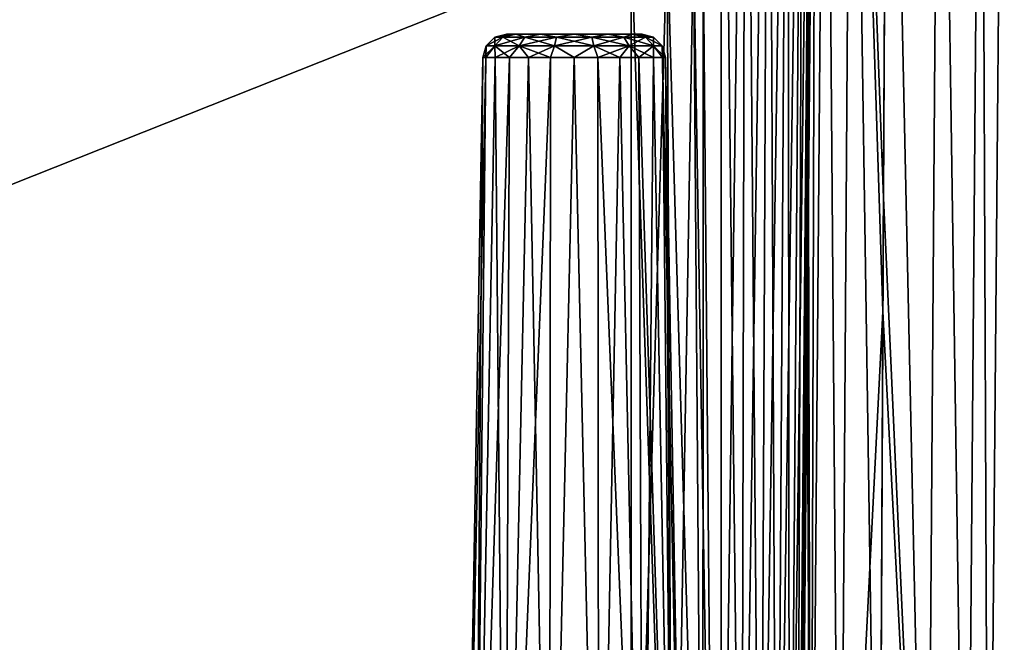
# Model space of a CAD drawing. Header units: millimetres. Extents: x -52 to 52, y -38 to 18.
# Tile 110 of 126: x 19 to 40, y -17 to -4. Entities that reach past the tile are written whole.
import ezdxf

# ---------------------------------------------------------------- set-up
doc = ezdxf.new("R2010")
doc.units = ezdxf.units.MM
doc.header["$LTSCALE"] = 65.185185
for name, color, linetype in [('108', 7, 'CONTINUOUS'), ('109', 7, 'CONTINUOUS'), ('110', 7, 'CONTINUOUS'), ('111', 7, 'CONTINUOUS'), ('112', 7, 'CONTINUOUS'), ('164', 7, 'CONTINUOUS'), ('165', 7, 'CONTINUOUS'), ('166', 7, 'CONTINUOUS'), ('167', 7, 'CONTINUOUS'), ('33', 7, 'CONTINUOUS'), ('34', 7, 'CONTINUOUS'), ('45', 7, 'CONTINUOUS'), ('46', 7, 'CONTINUOUS'), ('47', 7, 'CONTINUOUS'), ('48', 7, 'CONTINUOUS'), ('5', 7, 'CONTINUOUS'), ('6', 7, 'CONTINUOUS'), ('7', 7, 'CONTINUOUS'), ('8', 7, 'CONTINUOUS'), ('9', 7, 'CONTINUOUS')]:
    doc.layers.add(name, color=color, linetype=linetype)

msp = doc.modelspace()

# ---------------------------------------------------------------- linework, layer by layer
at = {"layer": '108', "linetype": 'Continuous'}
for points in [[(-32.125, -27.5, -22.348), (32.125, -27.5, -22.348), (-32.125, -2, -22.125), (-32.125, -27.5, -22.348)], [(32.125, -27.5, -22.348), (32.125, -2, -22.125), (-32.125, -2, -22.125), (32.125, -27.5, -22.348)]]:
    msp.add_3dface(points, dxfattribs=at)
at = {"layer": '109', "linetype": 'Continuous'}
for points in [[(32.125, -2, -22.125), (32.986, -27.5, -22.117), (32.875, -2, -21.924), (32.125, -2, -22.125)], [(32.125, -27.5, -22.348), (32.986, -27.5, -22.117), (32.125, -2, -22.125), (32.125, -27.5, -22.348)], [(32.986, -27.5, -22.117), (33.617, -27.5, -21.486), (32.875, -2, -21.924), (32.986, -27.5, -22.117)], [(33.617, -27.5, -21.486), (33.424, -2, -21.375), (32.875, -2, -21.924), (33.617, -27.5, -21.486)], [(33.617, -27.5, -21.486), (33.848, -27.5, -20.625), (33.424, -2, -21.375), (33.617, -27.5, -21.486)], [(33.848, -27.5, -20.625), (33.625, -2, -20.625), (33.424, -2, -21.375), (33.848, -27.5, -20.625)]]:
    msp.add_3dface(points, dxfattribs=at)
at = {"layer": '110', "linetype": 'Continuous'}
for points in [[(33.848, -27.5, -20.625), (33.848, -27.5, 20.625), (33.625, -2, -20.625), (33.848, -27.5, -20.625)], [(33.848, -27.5, 20.625), (33.625, -2, 20.625), (33.625, -2, -20.625), (33.848, -27.5, 20.625)]]:
    msp.add_3dface(points, dxfattribs=at)
at = {"layer": '111', "linetype": 'Continuous'}
for points in [[(32.125, -27.5, 22.348), (32.125, -2, 22.125), (32.875, -2, 21.924), (32.125, -27.5, 22.348)], [(32.986, -27.5, 22.117), (32.125, -27.5, 22.348), (32.875, -2, 21.924), (32.986, -27.5, 22.117)], [(32.986, -27.5, 22.117), (32.875, -2, 21.924), (33.424, -2, 21.375), (32.986, -27.5, 22.117)], [(33.617, -27.5, 21.486), (32.986, -27.5, 22.117), (33.424, -2, 21.375), (33.617, -27.5, 21.486)], [(33.617, -27.5, 21.486), (33.424, -2, 21.375), (33.625, -2, 20.625), (33.617, -27.5, 21.486)], [(33.848, -27.5, 20.625), (33.617, -27.5, 21.486), (33.625, -2, 20.625), (33.848, -27.5, 20.625)]]:
    msp.add_3dface(points, dxfattribs=at)
at = {"layer": '112', "linetype": 'Continuous'}
for points in [[(-32.125, -27.5, 22.348), (-32.125, -2, 22.125), (32.125, -2, 22.125), (-32.125, -27.5, 22.348)], [(32.125, -27.5, 22.348), (-32.125, -27.5, 22.348), (32.125, -2, 22.125), (32.125, -27.5, 22.348)]]:
    msp.add_3dface(points, dxfattribs=at)
at = {"layer": '164', "linetype": 'Continuous'}
for points in [[(28.853, -27.5, 18.432), (28.624, -27.5, 19.434), (29.091, -4.491, 18.94), (28.853, -27.5, 18.432)], [(29.091, -4.491, 18.94), (28.624, -27.5, 19.434), (29.026, -4.491, 19.434), (29.091, -4.491, 18.94)], [(29.585, -4.491, 18.085), (28.853, -27.5, 18.432), (29.282, -4.491, 18.48), (29.585, -4.491, 18.085)], [(29.282, -4.491, 18.48), (28.853, -27.5, 18.432), (29.091, -4.491, 18.94), (29.282, -4.491, 18.48)], [(29.494, -27.5, 17.628), (28.853, -27.5, 18.432), (29.585, -4.491, 18.085), (29.494, -27.5, 17.628)], [(29.98, -4.491, 17.782), (29.494, -27.5, 17.628), (29.585, -4.491, 18.085), (29.98, -4.491, 17.782)], [(30.42, -27.5, 17.182), (29.494, -27.5, 17.628), (30.44, -4.491, 17.591), (30.42, -27.5, 17.182)], [(30.44, -4.491, 17.591), (29.494, -27.5, 17.628), (29.98, -4.491, 17.782), (30.44, -4.491, 17.591)], [(31.448, -27.5, 17.182), (30.42, -27.5, 17.182), (30.934, -4.491, 17.526), (31.448, -27.5, 17.182)], [(30.934, -4.491, 17.526), (30.42, -27.5, 17.182), (30.44, -4.491, 17.591), (30.934, -4.491, 17.526)], [(31.428, -4.491, 17.591), (31.448, -27.5, 17.182), (30.934, -4.491, 17.526), (31.428, -4.491, 17.591)], [(31.889, -4.491, 17.782), (31.448, -27.5, 17.182), (31.428, -4.491, 17.591), (31.889, -4.491, 17.782)], [(32.375, -27.5, 17.628), (31.448, -27.5, 17.182), (31.889, -4.491, 17.782), (32.375, -27.5, 17.628)], [(32.284, -4.491, 18.085), (32.375, -27.5, 17.628), (31.889, -4.491, 17.782), (32.284, -4.491, 18.085)], [(32.587, -4.491, 18.48), (32.375, -27.5, 17.628), (32.284, -4.491, 18.085), (32.587, -4.491, 18.48)], [(33.016, -27.5, 18.432), (32.375, -27.5, 17.628), (32.587, -4.491, 18.48), (33.016, -27.5, 18.432)], [(32.778, -4.491, 18.94), (33.016, -27.5, 18.432), (32.587, -4.491, 18.48), (32.778, -4.491, 18.94)], [(32.843, -4.491, 19.434), (33.016, -27.5, 18.432), (32.778, -4.491, 18.94), (32.843, -4.491, 19.434)], [(33.245, -27.5, 19.434), (33.016, -27.5, 18.432), (32.843, -4.491, 19.434), (33.245, -27.5, 19.434)]]:
    msp.add_3dface(points, dxfattribs=at)
at = {"layer": '165', "linetype": 'Continuous'}
for points in [[(28.624, -27.5, 19.434), (28.853, -27.5, 20.437), (29.026, -4.491, 19.434), (28.624, -27.5, 19.434)], [(28.853, -27.5, 20.437), (29.494, -27.5, 21.241), (29.282, -4.491, 20.389), (28.853, -27.5, 20.437)], [(29.026, -4.491, 19.434), (28.853, -27.5, 20.437), (29.091, -4.491, 19.928), (29.026, -4.491, 19.434)], [(29.091, -4.491, 19.928), (28.853, -27.5, 20.437), (29.282, -4.491, 20.389), (29.091, -4.491, 19.928)], [(29.282, -4.491, 20.389), (29.494, -27.5, 21.241), (29.585, -4.491, 20.784), (29.282, -4.491, 20.389)], [(29.585, -4.491, 20.784), (29.494, -27.5, 21.241), (29.98, -4.491, 21.087), (29.585, -4.491, 20.784)], [(29.494, -27.5, 21.241), (30.42, -27.5, 21.687), (29.98, -4.491, 21.087), (29.494, -27.5, 21.241)], [(29.98, -4.491, 21.087), (30.42, -27.5, 21.687), (30.44, -4.491, 21.278), (29.98, -4.491, 21.087)], [(30.44, -4.491, 21.278), (30.42, -27.5, 21.687), (30.934, -4.491, 21.343), (30.44, -4.491, 21.278)], [(30.42, -27.5, 21.687), (31.448, -27.5, 21.687), (30.934, -4.491, 21.343), (30.42, -27.5, 21.687)], [(30.934, -4.491, 21.343), (31.448, -27.5, 21.687), (31.428, -4.491, 21.278), (30.934, -4.491, 21.343)], [(31.448, -27.5, 21.687), (32.375, -27.5, 21.241), (31.428, -4.491, 21.278), (31.448, -27.5, 21.687)], [(31.428, -4.491, 21.278), (32.375, -27.5, 21.241), (31.889, -4.491, 21.087), (31.428, -4.491, 21.278)], [(31.889, -4.491, 21.087), (32.375, -27.5, 21.241), (32.284, -4.491, 20.784), (31.889, -4.491, 21.087)], [(32.375, -27.5, 21.241), (33.016, -27.5, 20.437), (32.284, -4.491, 20.784), (32.375, -27.5, 21.241)], [(32.284, -4.491, 20.784), (33.016, -27.5, 20.437), (32.587, -4.491, 20.389), (32.284, -4.491, 20.784)], [(32.587, -4.491, 20.389), (33.016, -27.5, 20.437), (32.778, -4.491, 19.928), (32.587, -4.491, 20.389)], [(33.245, -27.5, 19.434), (32.843, -4.491, 19.434), (32.778, -4.491, 19.928), (33.245, -27.5, 19.434)], [(33.016, -27.5, 20.437), (33.245, -27.5, 19.434), (32.778, -4.491, 19.928), (33.016, -27.5, 20.437)]]:
    msp.add_3dface(points, dxfattribs=at)
at = {"layer": '166', "linetype": 'Continuous'}
for points in [[(29.096, -4.245, 19.434), (29.443, -4.065, 18.716), (29.278, -4.245, 18.637), (29.096, -4.245, 19.434)], [(29.279, -4.065, 19.434), (29.443, -4.065, 18.716), (29.096, -4.245, 19.434), (29.279, -4.065, 19.434)], [(29.278, -4.245, 18.637), (29.902, -4.065, 18.14), (29.788, -4.245, 17.997), (29.278, -4.245, 18.637)], [(29.443, -4.065, 18.716), (29.902, -4.065, 18.14), (29.278, -4.245, 18.637), (29.443, -4.065, 18.716)], [(29.526, -4, 19.434), (29.714, -4, 18.73), (29.279, -4.065, 19.434), (29.526, -4, 19.434)], [(29.279, -4.065, 19.434), (29.714, -4, 18.73), (29.443, -4.065, 18.716), (29.279, -4.065, 19.434)], [(29.443, -4.065, 18.716), (29.714, -4, 18.73), (29.902, -4.065, 18.14), (29.443, -4.065, 18.716)], [(29.714, -4, 18.73), (30.23, -4, 18.215), (29.902, -4.065, 18.14), (29.714, -4, 18.73)], [(29.788, -4.245, 17.997), (30.566, -4.065, 17.82), (30.525, -4.245, 17.642), (29.788, -4.245, 17.997)], [(29.902, -4.065, 18.14), (30.566, -4.065, 17.82), (29.788, -4.245, 17.997), (29.902, -4.065, 18.14)], [(29.902, -4.065, 18.14), (30.23, -4, 18.215), (30.566, -4.065, 17.82), (29.902, -4.065, 18.14)], [(30.23, -4, 18.215), (30.934, -4, 18.026), (30.566, -4.065, 17.82), (30.23, -4, 18.215)], [(30.525, -4.245, 17.642), (31.303, -4.065, 17.82), (31.344, -4.245, 17.642), (30.525, -4.245, 17.642)], [(30.566, -4.065, 17.82), (31.303, -4.065, 17.82), (30.525, -4.245, 17.642), (30.566, -4.065, 17.82)], [(30.566, -4.065, 17.82), (30.934, -4, 18.026), (31.303, -4.065, 17.82), (30.566, -4.065, 17.82)], [(30.934, -4, 18.026), (31.639, -4, 18.215), (31.303, -4.065, 17.82), (30.934, -4, 18.026)], [(31.303, -4.065, 17.82), (31.639, -4, 18.215), (31.967, -4.065, 18.14), (31.303, -4.065, 17.82)], [(31.303, -4.065, 17.82), (31.967, -4.065, 18.14), (31.344, -4.245, 17.642), (31.303, -4.065, 17.82)], [(31.344, -4.245, 17.642), (31.967, -4.065, 18.14), (32.081, -4.245, 17.997), (31.344, -4.245, 17.642)], [(31.639, -4, 18.215), (32.154, -4, 18.73), (31.967, -4.065, 18.14), (31.639, -4, 18.215)], [(31.967, -4.065, 18.14), (32.154, -4, 18.73), (32.426, -4.065, 18.716), (31.967, -4.065, 18.14)], [(31.967, -4.065, 18.14), (32.426, -4.065, 18.716), (32.081, -4.245, 17.997), (31.967, -4.065, 18.14)], [(32.081, -4.245, 17.997), (32.426, -4.065, 18.716), (32.591, -4.245, 18.637), (32.081, -4.245, 17.997)], [(32.154, -4, 18.73), (32.343, -4, 19.434), (32.426, -4.065, 18.716), (32.154, -4, 18.73)], [(32.426, -4.065, 18.716), (32.343, -4, 19.434), (32.59, -4.065, 19.434), (32.426, -4.065, 18.716)], [(32.426, -4.065, 18.716), (32.59, -4.065, 19.434), (32.591, -4.245, 18.637), (32.426, -4.065, 18.716)], [(32.591, -4.245, 18.637), (32.59, -4.065, 19.434), (32.773, -4.245, 19.434), (32.591, -4.245, 18.637)], [(29.026, -4.491, 19.434), (29.096, -4.245, 19.434), (29.278, -4.245, 18.637), (29.026, -4.491, 19.434)], [(29.091, -4.491, 18.94), (29.026, -4.491, 19.434), (29.278, -4.245, 18.637), (29.091, -4.491, 18.94)], [(29.282, -4.491, 18.48), (29.091, -4.491, 18.94), (29.278, -4.245, 18.637), (29.282, -4.491, 18.48)], [(29.282, -4.491, 18.48), (29.278, -4.245, 18.637), (29.788, -4.245, 17.997), (29.282, -4.491, 18.48)], [(29.585, -4.491, 18.085), (29.282, -4.491, 18.48), (29.788, -4.245, 17.997), (29.585, -4.491, 18.085)], [(29.98, -4.491, 17.782), (29.585, -4.491, 18.085), (29.788, -4.245, 17.997), (29.98, -4.491, 17.782)], [(29.98, -4.491, 17.782), (29.788, -4.245, 17.997), (30.525, -4.245, 17.642), (29.98, -4.491, 17.782)], [(30.44, -4.491, 17.591), (29.98, -4.491, 17.782), (30.525, -4.245, 17.642), (30.44, -4.491, 17.591)], [(30.934, -4.491, 17.526), (30.44, -4.491, 17.591), (30.525, -4.245, 17.642), (30.934, -4.491, 17.526)], [(30.934, -4.491, 17.526), (30.525, -4.245, 17.642), (31.344, -4.245, 17.642), (30.934, -4.491, 17.526)], [(31.428, -4.491, 17.591), (30.934, -4.491, 17.526), (31.344, -4.245, 17.642), (31.428, -4.491, 17.591)], [(31.428, -4.491, 17.591), (31.344, -4.245, 17.642), (32.081, -4.245, 17.997), (31.428, -4.491, 17.591)], [(31.889, -4.491, 17.782), (31.428, -4.491, 17.591), (32.081, -4.245, 17.997), (31.889, -4.491, 17.782)], [(32.284, -4.491, 18.085), (31.889, -4.491, 17.782), (32.081, -4.245, 17.997), (32.284, -4.491, 18.085)], [(32.284, -4.491, 18.085), (32.081, -4.245, 17.997), (32.591, -4.245, 18.637), (32.284, -4.491, 18.085)], [(32.587, -4.491, 18.48), (32.284, -4.491, 18.085), (32.591, -4.245, 18.637), (32.587, -4.491, 18.48)], [(32.778, -4.491, 18.94), (32.587, -4.491, 18.48), (32.591, -4.245, 18.637), (32.778, -4.491, 18.94)], [(32.778, -4.491, 18.94), (32.591, -4.245, 18.637), (32.773, -4.245, 19.434), (32.778, -4.491, 18.94)], [(32.843, -4.491, 19.434), (32.778, -4.491, 18.94), (32.773, -4.245, 19.434), (32.843, -4.491, 19.434)]]:
    msp.add_3dface(points, dxfattribs=at)
at = {"layer": '167', "linetype": 'Continuous'}
for points in [[(29.279, -4.065, 19.434), (29.096, -4.245, 19.434), (29.278, -4.245, 20.232), (29.279, -4.065, 19.434)], [(29.788, -4.245, 20.872), (29.443, -4.065, 20.153), (29.278, -4.245, 20.232), (29.788, -4.245, 20.872)], [(29.443, -4.065, 20.153), (29.279, -4.065, 19.434), (29.278, -4.245, 20.232), (29.443, -4.065, 20.153)], [(29.526, -4, 19.434), (29.279, -4.065, 19.434), (29.443, -4.065, 20.153), (29.526, -4, 19.434)], [(29.902, -4.065, 20.729), (29.714, -4, 20.139), (29.443, -4.065, 20.153), (29.902, -4.065, 20.729)], [(29.714, -4, 20.139), (29.526, -4, 19.434), (29.443, -4.065, 20.153), (29.714, -4, 20.139)], [(29.902, -4.065, 20.729), (29.443, -4.065, 20.153), (29.788, -4.245, 20.872), (29.902, -4.065, 20.729)], [(30.23, -4, 20.654), (29.714, -4, 20.139), (29.902, -4.065, 20.729), (30.23, -4, 20.654)], [(30.525, -4.245, 21.227), (29.902, -4.065, 20.729), (29.788, -4.245, 20.872), (30.525, -4.245, 21.227)], [(30.566, -4.065, 21.049), (30.23, -4, 20.654), (29.902, -4.065, 20.729), (30.566, -4.065, 21.049)], [(30.566, -4.065, 21.049), (29.902, -4.065, 20.729), (30.525, -4.245, 21.227), (30.566, -4.065, 21.049)], [(30.934, -4, 20.843), (30.23, -4, 20.654), (30.566, -4.065, 21.049), (30.934, -4, 20.843)], [(31.344, -4.245, 21.227), (30.566, -4.065, 21.049), (30.525, -4.245, 21.227), (31.344, -4.245, 21.227)], [(31.303, -4.065, 21.049), (30.934, -4, 20.843), (30.566, -4.065, 21.049), (31.303, -4.065, 21.049)], [(31.303, -4.065, 21.049), (30.566, -4.065, 21.049), (31.344, -4.245, 21.227), (31.303, -4.065, 21.049)], [(31.639, -4, 20.654), (30.934, -4, 20.843), (31.303, -4.065, 21.049), (31.639, -4, 20.654)], [(31.967, -4.065, 20.729), (31.639, -4, 20.654), (31.303, -4.065, 21.049), (31.967, -4.065, 20.729)], [(32.081, -4.245, 20.872), (31.303, -4.065, 21.049), (31.344, -4.245, 21.227), (32.081, -4.245, 20.872)], [(31.967, -4.065, 20.729), (31.303, -4.065, 21.049), (32.081, -4.245, 20.872), (31.967, -4.065, 20.729)], [(32.154, -4, 20.139), (31.639, -4, 20.654), (31.967, -4.065, 20.729), (32.154, -4, 20.139)], [(32.426, -4.065, 20.153), (32.154, -4, 20.139), (31.967, -4.065, 20.729), (32.426, -4.065, 20.153)], [(32.591, -4.245, 20.232), (31.967, -4.065, 20.729), (32.081, -4.245, 20.872), (32.591, -4.245, 20.232)], [(32.426, -4.065, 20.153), (31.967, -4.065, 20.729), (32.591, -4.245, 20.232), (32.426, -4.065, 20.153)], [(32.59, -4.065, 19.434), (32.154, -4, 20.139), (32.426, -4.065, 20.153), (32.59, -4.065, 19.434)], [(32.59, -4.065, 19.434), (32.343, -4, 19.434), (32.154, -4, 20.139), (32.59, -4.065, 19.434)], [(32.773, -4.245, 19.434), (32.426, -4.065, 20.153), (32.591, -4.245, 20.232), (32.773, -4.245, 19.434)], [(32.773, -4.245, 19.434), (32.59, -4.065, 19.434), (32.426, -4.065, 20.153), (32.773, -4.245, 19.434)], [(29.026, -4.491, 19.434), (29.091, -4.491, 19.928), (29.096, -4.245, 19.434), (29.026, -4.491, 19.434)], [(29.091, -4.491, 19.928), (29.282, -4.491, 20.389), (29.278, -4.245, 20.232), (29.091, -4.491, 19.928)], [(29.096, -4.245, 19.434), (29.091, -4.491, 19.928), (29.278, -4.245, 20.232), (29.096, -4.245, 19.434)], [(29.282, -4.491, 20.389), (29.585, -4.491, 20.784), (29.278, -4.245, 20.232), (29.282, -4.491, 20.389)], [(29.585, -4.491, 20.784), (29.788, -4.245, 20.872), (29.278, -4.245, 20.232), (29.585, -4.491, 20.784)], [(29.585, -4.491, 20.784), (29.98, -4.491, 21.087), (29.788, -4.245, 20.872), (29.585, -4.491, 20.784)], [(30.44, -4.491, 21.278), (30.525, -4.245, 21.227), (29.788, -4.245, 20.872), (30.44, -4.491, 21.278)], [(29.98, -4.491, 21.087), (30.44, -4.491, 21.278), (29.788, -4.245, 20.872), (29.98, -4.491, 21.087)], [(30.44, -4.491, 21.278), (30.934, -4.491, 21.343), (30.525, -4.245, 21.227), (30.44, -4.491, 21.278)], [(30.934, -4.491, 21.343), (31.344, -4.245, 21.227), (30.525, -4.245, 21.227), (30.934, -4.491, 21.343)], [(30.934, -4.491, 21.343), (31.428, -4.491, 21.278), (31.344, -4.245, 21.227), (30.934, -4.491, 21.343)], [(31.428, -4.491, 21.278), (31.889, -4.491, 21.087), (31.344, -4.245, 21.227), (31.428, -4.491, 21.278)], [(31.889, -4.491, 21.087), (32.081, -4.245, 20.872), (31.344, -4.245, 21.227), (31.889, -4.491, 21.087)], [(31.889, -4.491, 21.087), (32.284, -4.491, 20.784), (32.081, -4.245, 20.872), (31.889, -4.491, 21.087)], [(32.284, -4.491, 20.784), (32.587, -4.491, 20.389), (32.081, -4.245, 20.872), (32.284, -4.491, 20.784)], [(32.587, -4.491, 20.389), (32.591, -4.245, 20.232), (32.081, -4.245, 20.872), (32.587, -4.491, 20.389)], [(32.587, -4.491, 20.389), (32.778, -4.491, 19.928), (32.591, -4.245, 20.232), (32.587, -4.491, 20.389)], [(32.843, -4.491, 19.434), (32.773, -4.245, 19.434), (32.591, -4.245, 20.232), (32.843, -4.491, 19.434)], [(32.778, -4.491, 19.928), (32.843, -4.491, 19.434), (32.591, -4.245, 20.232), (32.778, -4.491, 19.928)]]:
    msp.add_3dface(points, dxfattribs=at)
at = {"layer": '33', "linetype": 'Continuous'}
for points in [[(37.485, 10.203, -20.476), (38.295, -27.5, -19.994), (37.38, -9.789, -20.298), (37.485, 10.203, -20.476)], [(38.295, -27.5, -16.006), (37.485, 10.203, -15.524), (37.392, -7.42, -15.681), (38.295, -27.5, -16.006)], [(37.485, 10.203, -15.524), (38.295, -27.5, -16.006), (38.564, 10.203, -15.765), (37.485, 10.203, -15.524)], [(38.564, 10.203, -20.235), (38.295, -27.5, -19.994), (37.485, 10.203, -20.476), (38.564, 10.203, -20.235)], [(39.121, -27.5, -19.407), (38.295, -27.5, -19.994), (38.564, 10.203, -20.235), (39.121, -27.5, -19.407)], [(38.295, -27.5, -16.006), (39.121, -27.5, -16.593), (38.564, 10.203, -15.765), (38.295, -27.5, -16.006)], [(38.564, 10.203, -15.765), (39.121, -27.5, -16.593), (39.431, 10.203, -16.451), (38.564, 10.203, -15.765)], [(39.431, 10.203, -19.549), (39.121, -27.5, -19.407), (38.564, 10.203, -20.235), (39.431, 10.203, -19.549)], [(39.586, -27.5, -18.507), (39.121, -27.5, -19.407), (39.431, 10.203, -19.549), (39.586, -27.5, -18.507)], [(39.121, -27.5, -16.593), (39.586, -27.5, -17.493), (39.431, 10.203, -16.451), (39.121, -27.5, -16.593)], [(39.431, 10.203, -16.451), (39.586, -27.5, -17.493), (39.913, 10.203, -17.447), (39.431, 10.203, -16.451)], [(39.913, 10.203, -18.553), (39.586, -27.5, -18.507), (39.431, 10.203, -19.549), (39.913, 10.203, -18.553)], [(39.586, -27.5, -17.493), (39.586, -27.5, -18.507), (39.913, 10.203, -17.447), (39.586, -27.5, -17.493)], [(39.913, 10.203, -17.447), (39.586, -27.5, -18.507), (39.913, 10.203, -18.553), (39.913, 10.203, -17.447)], [(37.292, -27.5, -15.864), (38.295, -27.5, -16.006), (37.392, -7.42, -15.681), (37.292, -27.5, -15.864)], [(38.295, -27.5, -19.994), (37.292, -27.5, -20.136), (37.38, -9.789, -20.298), (38.295, -27.5, -19.994)]]:
    msp.add_3dface(points, dxfattribs=at)
at = {"layer": '34', "linetype": 'Continuous'}
for points in [[(37.485, 10.203, 15.524), (38.295, -27.5, 16.006), (37.38, -9.789, 15.702), (37.485, 10.203, 15.524)], [(38.295, -27.5, 19.994), (37.485, 10.203, 20.476), (37.392, -7.42, 20.319), (38.295, -27.5, 19.994)], [(38.564, 10.203, 15.765), (38.295, -27.5, 16.006), (37.485, 10.203, 15.524), (38.564, 10.203, 15.765)], [(37.485, 10.203, 20.476), (38.295, -27.5, 19.994), (38.564, 10.203, 20.235), (37.485, 10.203, 20.476)], [(39.121, -27.5, 16.593), (38.295, -27.5, 16.006), (38.564, 10.203, 15.765), (39.121, -27.5, 16.593)], [(38.295, -27.5, 19.994), (39.121, -27.5, 19.407), (38.564, 10.203, 20.235), (38.295, -27.5, 19.994)], [(39.431, 10.203, 16.451), (39.121, -27.5, 16.593), (38.564, 10.203, 15.765), (39.431, 10.203, 16.451)], [(38.564, 10.203, 20.235), (39.121, -27.5, 19.407), (39.431, 10.203, 19.549), (38.564, 10.203, 20.235)], [(39.586, -27.5, 17.493), (39.121, -27.5, 16.593), (39.431, 10.203, 16.451), (39.586, -27.5, 17.493)], [(39.121, -27.5, 19.407), (39.586, -27.5, 18.507), (39.431, 10.203, 19.549), (39.121, -27.5, 19.407)], [(39.431, 10.203, 19.549), (39.586, -27.5, 18.507), (39.913, 10.203, 18.553), (39.431, 10.203, 19.549)], [(39.913, 10.203, 17.447), (39.586, -27.5, 17.493), (39.431, 10.203, 16.451), (39.913, 10.203, 17.447)], [(39.913, 10.203, 18.553), (39.586, -27.5, 17.493), (39.913, 10.203, 17.447), (39.913, 10.203, 18.553)], [(39.586, -27.5, 18.507), (39.586, -27.5, 17.493), (39.913, 10.203, 18.553), (39.586, -27.5, 18.507)], [(37.292, -27.5, 20.136), (38.295, -27.5, 19.994), (37.392, -7.42, 20.319), (37.292, -27.5, 20.136)], [(38.295, -27.5, 16.006), (37.292, -27.5, 15.864), (37.38, -9.789, 15.702), (38.295, -27.5, 16.006)]]:
    msp.add_3dface(points, dxfattribs=at)
at = {"layer": '45', "linetype": 'Continuous'}
for points in [[(35.873, -27.5, 20.838), (35.976, 10.203, 21.975), (35.822, -7.42, 21.818), (35.873, -27.5, 20.838)], [(35.873, -27.5, 20.838), (36.482, -27.5, 20.285), (36.178, 10.204, 21.223), (35.873, -27.5, 20.838)], [(35.976, 10.203, 21.975), (35.873, -27.5, 20.838), (36.178, 10.204, 21.223), (35.976, 10.203, 21.975)], [(36.178, 10.204, 21.223), (36.482, -27.5, 20.285), (36.731, 10.204, 20.673), (36.178, 10.204, 21.223)], [(36.482, -27.5, 20.285), (37.292, -27.5, 20.136), (36.731, 10.204, 20.673), (36.482, -27.5, 20.285)], [(37.392, -7.42, 20.319), (37.485, 10.203, 20.476), (36.731, 10.204, 20.673), (37.392, -7.42, 20.319)], [(37.292, -27.5, 20.136), (37.392, -7.42, 20.319), (36.731, 10.204, 20.673), (37.292, -27.5, 20.136)], [(35.647, -27.5, 21.629), (35.873, -27.5, 20.838), (35.822, -7.42, 21.818), (35.647, -27.5, 21.629)]]:
    msp.add_3dface(points, dxfattribs=at)
at = {"layer": '46', "linetype": 'Continuous'}
for points in [[(35.976, 10.203, 14.025), (35.873, -27.5, 15.163), (35.801, -9.789, 14.204), (35.976, 10.203, 14.025)], [(35.873, -27.5, 15.163), (35.976, 10.203, 14.025), (36.178, 10.204, 14.777), (35.873, -27.5, 15.163)], [(36.483, -27.5, 15.716), (35.873, -27.5, 15.163), (36.178, 10.204, 14.777), (36.483, -27.5, 15.716)], [(36.731, 10.204, 15.327), (36.483, -27.5, 15.716), (36.178, 10.204, 14.777), (36.731, 10.204, 15.327)], [(37.38, -9.789, 15.702), (36.483, -27.5, 15.716), (36.731, 10.204, 15.327), (37.38, -9.789, 15.702)], [(37.485, 10.203, 15.524), (37.38, -9.789, 15.702), (36.731, 10.204, 15.327), (37.485, 10.203, 15.524)], [(35.873, -27.5, 15.163), (35.647, -27.5, 14.371), (35.801, -9.789, 14.204), (35.873, -27.5, 15.163)], [(37.292, -27.5, 15.864), (36.483, -27.5, 15.716), (37.38, -9.789, 15.702), (37.292, -27.5, 15.864)]]:
    msp.add_3dface(points, dxfattribs=at)
at = {"layer": '47', "linetype": 'Continuous'}
for points in [[(35.976, 10.203, -21.975), (35.873, -27.5, -20.837), (35.801, -9.789, -21.796), (35.976, 10.203, -21.975)], [(35.873, -27.5, -20.837), (35.976, 10.203, -21.975), (36.178, 10.204, -21.223), (35.873, -27.5, -20.837)], [(36.483, -27.5, -20.284), (35.873, -27.5, -20.837), (36.178, 10.204, -21.223), (36.483, -27.5, -20.284)], [(36.731, 10.204, -20.673), (36.483, -27.5, -20.284), (36.178, 10.204, -21.223), (36.731, 10.204, -20.673)], [(37.38, -9.789, -20.298), (36.483, -27.5, -20.284), (36.731, 10.204, -20.673), (37.38, -9.789, -20.298)], [(37.485, 10.203, -20.476), (37.38, -9.789, -20.298), (36.731, 10.204, -20.673), (37.485, 10.203, -20.476)], [(35.873, -27.5, -20.837), (35.647, -27.5, -21.629), (35.801, -9.789, -21.796), (35.873, -27.5, -20.837)], [(37.292, -27.5, -20.136), (36.483, -27.5, -20.284), (37.38, -9.789, -20.298), (37.292, -27.5, -20.136)]]:
    msp.add_3dface(points, dxfattribs=at)
at = {"layer": '48', "linetype": 'Continuous'}
for points in [[(35.873, -27.5, -15.162), (35.976, 10.203, -14.025), (35.822, -7.42, -14.182), (35.873, -27.5, -15.162)], [(35.873, -27.5, -15.162), (36.482, -27.5, -15.715), (36.178, 10.204, -14.777), (35.873, -27.5, -15.162)], [(35.976, 10.203, -14.025), (35.873, -27.5, -15.162), (36.178, 10.204, -14.777), (35.976, 10.203, -14.025)], [(36.178, 10.204, -14.777), (36.482, -27.5, -15.715), (36.731, 10.204, -15.327), (36.178, 10.204, -14.777)], [(36.482, -27.5, -15.715), (37.292, -27.5, -15.864), (36.731, 10.204, -15.327), (36.482, -27.5, -15.715)], [(37.292, -27.5, -15.864), (37.392, -7.42, -15.681), (36.731, 10.204, -15.327), (37.292, -27.5, -15.864)], [(37.392, -7.42, -15.681), (37.485, 10.203, -15.524), (36.731, 10.204, -15.327), (37.392, -7.42, -15.681)], [(35.647, -27.5, -14.371), (35.873, -27.5, -15.162), (35.822, -7.42, -14.182), (35.647, -27.5, -14.371)]]:
    msp.add_3dface(points, dxfattribs=at)
at = {"layer": '5', "linetype": 'Continuous'}
for points in [[(-34, 10.203, 24.476), (34, -27.5, 24.147), (34, 10.203, 24.476), (-34, 10.203, 24.476)], [(-34, -27.5, 24.147), (34, -27.5, 24.147), (-34, 10.203, 24.476), (-34, -27.5, 24.147)]]:
    msp.add_3dface(points, dxfattribs=at)
at = {"layer": '6', "linetype": 'Continuous'}
for points in [[(34, 10.203, 24.476), (34.426, -27.5, 24.09), (34.511, 10.203, 24.408), (34, 10.203, 24.476)], [(34, -27.5, 24.147), (34.426, -27.5, 24.09), (34, 10.203, 24.476), (34, -27.5, 24.147)], [(34.426, -27.5, 24.09), (34.823, -27.5, 23.926), (34.511, 10.203, 24.408), (34.426, -27.5, 24.09)], [(34.511, 10.203, 24.408), (34.823, -27.5, 23.926), (34.988, 10.203, 24.211), (34.511, 10.203, 24.408)], [(34.823, -27.5, 23.926), (35.164, -27.5, 23.664), (34.988, 10.203, 24.211), (34.823, -27.5, 23.926)], [(34.988, 10.203, 24.211), (35.164, -27.5, 23.664), (35.397, 10.203, 23.897), (34.988, 10.203, 24.211)], [(35.164, -27.5, 23.664), (35.426, -27.5, 23.323), (35.397, 10.203, 23.897), (35.164, -27.5, 23.664)], [(35.397, 10.203, 23.897), (35.426, -27.5, 23.323), (35.711, 10.203, 23.488), (35.397, 10.203, 23.897)], [(35.426, -27.5, 23.323), (35.59, -27.5, 22.926), (35.711, 10.203, 23.488), (35.426, -27.5, 23.323)], [(35.59, -27.5, 22.926), (35.647, -27.5, 22.5), (35.908, 10.203, 23.011), (35.59, -27.5, 22.926)], [(35.711, 10.203, 23.488), (35.59, -27.5, 22.926), (35.908, 10.203, 23.011), (35.711, 10.203, 23.488)], [(35.908, 10.203, 23.011), (35.647, -27.5, 22.5), (35.976, 10.203, 22.5), (35.908, 10.203, 23.011)]]:
    msp.add_3dface(points, dxfattribs=at)
at = {"layer": '7', "linetype": 'Continuous'}
for points in [[(35.647, -27.5, -22.5), (35.976, 10.203, -21.975), (35.801, -9.789, -21.796), (35.647, -27.5, -22.5)], [(35.976, 10.203, -21.975), (35.647, -27.5, -22.5), (35.976, 10.203, -22.5), (35.976, 10.203, -21.975)], [(35.976, 10.203, 22.5), (35.647, -27.5, 21.629), (35.822, -7.42, 21.818), (35.976, 10.203, 22.5)], [(35.647, -27.5, 22.5), (35.647, -27.5, 21.629), (35.976, 10.203, 22.5), (35.647, -27.5, 22.5)], [(35.647, -27.5, -14.371), (35.976, 10.203, 14.025), (35.801, -9.789, 14.204), (35.647, -27.5, -14.371)], [(35.976, 10.203, 14.025), (35.647, -27.5, -14.371), (35.822, -7.42, -14.182), (35.976, 10.203, 14.025)], [(35.976, 10.203, 21.975), (35.976, 10.203, 22.5), (35.822, -7.42, 21.818), (35.976, 10.203, 21.975)], [(35.976, 10.203, -14.025), (35.976, 10.203, 14.025), (35.822, -7.42, -14.182), (35.976, 10.203, -14.025)], [(35.647, -27.5, 14.371), (35.647, -27.5, -14.371), (35.801, -9.789, 14.204), (35.647, -27.5, 14.371)], [(35.647, -27.5, -21.629), (35.647, -27.5, -22.5), (35.801, -9.789, -21.796), (35.647, -27.5, -21.629)]]:
    msp.add_3dface(points, dxfattribs=at)
at = {"layer": '8', "linetype": 'Continuous'}
for points in [[(34.511, 10.203, -24.408), (34, -27.5, -24.147), (34, 10.203, -24.476), (34.511, 10.203, -24.408)], [(34.426, -27.5, -24.09), (34, -27.5, -24.147), (34.511, 10.203, -24.408), (34.426, -27.5, -24.09)], [(34.988, 10.203, -24.211), (34.426, -27.5, -24.09), (34.511, 10.203, -24.408), (34.988, 10.203, -24.211)], [(34.823, -27.5, -23.926), (34.426, -27.5, -24.09), (34.988, 10.203, -24.211), (34.823, -27.5, -23.926)], [(35.397, 10.203, -23.897), (34.823, -27.5, -23.926), (34.988, 10.203, -24.211), (35.397, 10.203, -23.897)], [(35.164, -27.5, -23.664), (34.823, -27.5, -23.926), (35.397, 10.203, -23.897), (35.164, -27.5, -23.664)], [(35.711, 10.203, -23.488), (35.164, -27.5, -23.664), (35.397, 10.203, -23.897), (35.711, 10.203, -23.488)], [(35.426, -27.5, -23.323), (35.164, -27.5, -23.664), (35.711, 10.203, -23.488), (35.426, -27.5, -23.323)], [(35.908, 10.203, -23.011), (35.426, -27.5, -23.323), (35.711, 10.203, -23.488), (35.908, 10.203, -23.011)], [(35.59, -27.5, -22.926), (35.426, -27.5, -23.323), (35.908, 10.203, -23.011), (35.59, -27.5, -22.926)], [(35.976, 10.203, -22.5), (35.59, -27.5, -22.926), (35.908, 10.203, -23.011), (35.976, 10.203, -22.5)], [(35.647, -27.5, -22.5), (35.59, -27.5, -22.926), (35.976, 10.203, -22.5), (35.647, -27.5, -22.5)]]:
    msp.add_3dface(points, dxfattribs=at)
at = {"layer": '9', "linetype": 'Continuous'}
for points in [[(34, -27.5, -24.147), (-34, -27.5, -24.147), (34, 10.203, -24.476), (34, -27.5, -24.147)], [(34, 10.203, -24.476), (-34, -27.5, -24.147), (-34, 10.203, -24.476), (34, 10.203, -24.476)]]:
    msp.add_3dface(points, dxfattribs=at)

doc.saveas('drawing.dxf')
